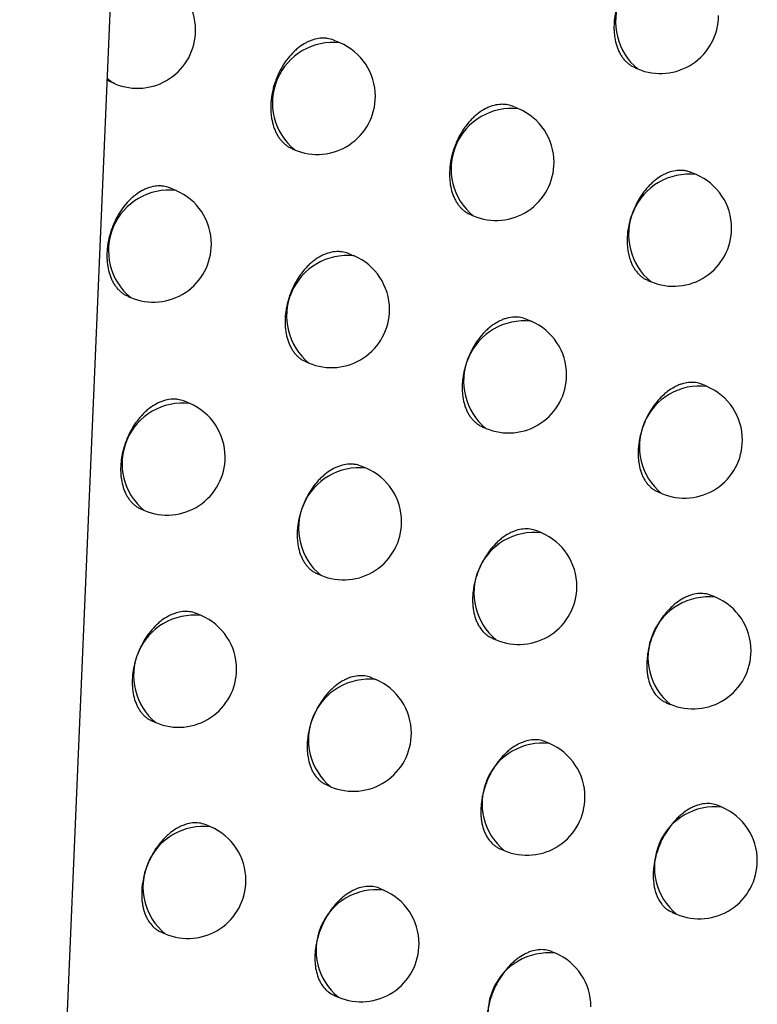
# Model space of a CAD drawing. Header units: millimetres. Extents: x -0.66 to 0.91, y -0.4 to 0.64.
# Tile 130 of 241: x 0.67169 to 0.67804, y -0.18954 to -0.18107. Entities that reach past the tile are written whole.
import ezdxf

# ---------------------------------------------------------------- set-up
doc = ezdxf.new("R2010")
doc.units = ezdxf.units.MM
doc.layers.add('FORMAT', color=7, linetype='Continuous')

msp = doc.modelspace()

# ---------------------------------------------------------------- linework, layer by layer
at = {"layer": 'FORMAT', "color": 7, "linetype": 'Continuous', "lineweight": 25}
for p, q in [((0.671692, -0.199225), (0.672657, -0.176664)), ((0.674448, -0.181264), (0.674399, -0.181244)), ((0.676989, -0.18148), (0.677011, -0.181489)), ((0.672493, -0.181608), (0.672511, -0.181616)), ((0.675986, -0.181832), (0.67594, -0.181813)), ((0.674037, -0.182176), (0.674058, -0.182185)), ((0.677514, -0.182399), (0.67747, -0.182381)), ((0.673037, -0.182535), (0.67299, -0.182515)), ((0.675572, -0.182743), (0.675596, -0.182753)), ((0.67457, -0.183099), (0.674525, -0.18308)), ((0.677097, -0.183309), (0.677124, -0.18332)), ((0.672626, -0.183447), (0.672647, -0.183456)), ((0.676093, -0.183661), (0.676051, -0.183643)), ((0.674156, -0.184009), (0.67418, -0.184019)), ((0.677607, -0.184221), (0.677567, -0.184204)), ((0.673155, -0.184368), (0.673111, -0.184349)), ((0.675676, -0.18457), (0.675704, -0.184581)), ((0.674673, -0.184925), (0.674632, -0.184907)), ((0.677187, -0.185129), (0.677217, -0.185142)), ((0.67274, -0.185278), (0.672765, -0.185289)), ((0.676182, -0.185481), (0.676144, -0.185464)), ((0.674256, -0.185834), (0.674284, -0.185846)), ((0.677681, -0.186035), (0.677645, -0.18602)), ((0.673254, -0.186192), (0.673213, -0.186175)), ((0.675762, -0.186389), (0.675792, -0.186402)), ((0.674758, -0.186744), (0.67472, -0.186727)), ((0.677257, -0.186942), (0.677291, -0.186956)), ((0.672835, -0.187101), (0.672864, -0.187113)), ((0.676252, -0.187293), (0.676217, -0.187278)), ((0.674337, -0.187651), (0.674368, -0.187664)), ((0.677735, -0.187841), (0.677703, -0.187827)), ((0.673334, -0.188009), (0.673297, -0.187993)), ((0.675828, -0.188199), (0.675862, -0.188214)), ((0.674824, -0.188554), (0.674789, -0.188539)), ((0.677308, -0.188746), (0.677345, -0.188762)), ((0.672912, -0.188916), (0.672944, -0.18893)), ((0.676303, -0.189097), (0.676271, -0.189084)), ((0.674399, -0.18946), (0.674434, -0.189475))]:
    msp.add_line(p, q, dxfattribs=at)
at = {"layer": 'FORMAT', "color": 7, "linetype": 'Continuous', "lineweight": 25, "flags": 128}
msp.add_lwpolyline([(0.672511, -0.181616), (0.672489, -0.181605), (0.672442, -0.181571)], dxfattribs=at)
at = {"layer": 'FORMAT', "color": 7, "linetype": 'Continuous', "lineweight": 25}
for centre, radius, start, end in [((0.677341, -0.181086), 0.000520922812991, 83.34982, 230.761992), ((0.672706, -0.181156), 0.0005000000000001, 0, 67.055906), ((0.677206, -0.181029), 0.0005000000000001, 247.055906, 0), ((0.672706, -0.181156), 0.0005, 247.055906, 0), ((0.674388, -0.181782), 0.0005209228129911, 83.34982, 230.761992), ((0.674253, -0.181725), 0.0005, 0, 67.055906), ((0.674253, -0.181725), 0.0005, 247.055906, 0), ((0.675925, -0.18235), 0.000520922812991, 83.34982, 230.761992), ((0.675791, -0.182293), 0.0005000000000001, 0, 67.055906), ((0.675791, -0.182293), 0.0005000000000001, 247.055906, 0), ((0.677453, -0.182916), 0.000520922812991, 83.34982, 230.761992), ((0.677319, -0.182859), 0.0005000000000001, 0, 67.055906), ((0.672977, -0.183053), 0.0005209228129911, 83.34982, 230.761992), ((0.672842, -0.182996), 0.0005000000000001, 0, 67.055906), ((0.677319, -0.182859), 0.0005000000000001, 247.055906, 0), ((0.672842, -0.182996), 0.0005000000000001, 247.055906, 0), ((0.67451, -0.183616), 0.000520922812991, 83.34982, 230.761992), ((0.674375, -0.183559), 0.0005, 0, 67.055906), ((0.674375, -0.183559), 0.0005, 247.055906, 0), ((0.676033, -0.184178), 0.0005209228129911, 83.34982, 230.761992), ((0.675899, -0.184121), 0.0005, 0, 67.055906), ((0.675899, -0.184121), 0.0005, 247.055906, 0), ((0.677546, -0.184738), 0.0005209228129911, 83.34982, 230.761992), ((0.677412, -0.184682), 0.0005, 0, 67.055906), ((0.673094, -0.184885), 0.0005209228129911, 83.34982, 230.761992), ((0.67296, -0.184828), 0.0005000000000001, 0, 67.055906), ((0.677412, -0.184682), 0.0005, 247.055906, 0), ((0.67296, -0.184828), 0.0005000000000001, 247.055906, 0), ((0.674613, -0.185442), 0.000520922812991, 83.34982, 230.761992), ((0.674479, -0.185385), 0.0004999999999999, 0, 67.055906), ((0.674479, -0.185385), 0.0005, 247.055906, 0), ((0.676122, -0.185998), 0.000520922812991, 83.34982, 230.761992), ((0.675987, -0.185941), 0.0005, 0, 67.055906), ((0.675987, -0.185941), 0.0005, 247.055906, 0), ((0.67762, -0.186552), 0.0005209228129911, 83.34982, 230.761992), ((0.677486, -0.186495), 0.0005000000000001, 0, 67.055906), ((0.673193, -0.18671), 0.000520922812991, 83.34982, 230.761992), ((0.673059, -0.186653), 0.0005, 0, 67.055906), ((0.677486, -0.186495), 0.0005000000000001, 247.055906, 0), ((0.673059, -0.186653), 0.0005000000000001, 247.055906, 0), ((0.674698, -0.187261), 0.0005209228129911, 83.34982, 230.761992), ((0.674563, -0.187204), 0.0005000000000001, 360, 67.055906), ((0.674563, -0.187204), 0.0005000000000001, 247.055906, 360), ((0.676192, -0.18781), 0.000520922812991, 83.34982, 230.761992), ((0.676057, -0.187754), 0.0005, 0, 67.055906), ((0.676057, -0.187754), 0.0005, 247.055906, 0), ((0.677675, -0.188358), 0.0005209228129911, 83.34982, 230.761992), ((0.67754, -0.188301), 0.0005000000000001, 0, 67.055906), ((0.673274, -0.188527), 0.0005209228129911, 83.34982, 230.761992), ((0.673139, -0.18847), 0.0005000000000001, 0, 67.055906), ((0.67754, -0.188301), 0.0005000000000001, 247.055906, 0), ((0.673139, -0.18847), 0.0005000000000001, 247.055906, 0), ((0.674764, -0.189071), 0.0005209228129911, 83.34982, 230.761992), ((0.674629, -0.189015), 0.0005000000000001, 0, 67.055906), ((0.674629, -0.189015), 0.0005000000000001, 247.055906, 0), ((0.676243, -0.189615), 0.000520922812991, 83.34982, 230.761992), ((0.676108, -0.189558), 0.0005000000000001, 0, 67.055906)]:
    msp.add_arc(centre, radius, start, end, dxfattribs=at)
for points, knots in [([(0.67735398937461, -0.1805489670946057), (0.6773526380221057, -0.1805483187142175), (0.6773338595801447, -0.1805393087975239), (0.6773035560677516, -0.1805325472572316), (0.6772643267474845, -0.1805292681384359), (0.6772241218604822, -0.1805308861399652), (0.6771829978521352, -0.1805392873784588), (0.6771419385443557, -0.1805544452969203), (0.6771011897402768, -0.1805739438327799), (0.6770612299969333, -0.1805997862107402), (0.6770230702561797, -0.1806313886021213), (0.6769863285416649, -0.1806666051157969), (0.6769520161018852, -0.1807069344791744), (0.6769210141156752, -0.1807514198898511), (0.6768923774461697, -0.1807983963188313), (0.6768675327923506, -0.1808486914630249), (0.6768471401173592, -0.1809010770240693), (0.6768298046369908, -0.1809545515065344), (0.6768172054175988, -0.1810091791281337), (0.6768097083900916, -0.1810635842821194), (0.6768066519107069, -0.1811040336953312), (0.6768061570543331, -0.1811436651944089), (0.6768082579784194, -0.1811828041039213), (0.676814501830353, -0.1812330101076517), (0.6768258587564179, -0.1812804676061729), (0.6768420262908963, -0.1813239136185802), (0.6768566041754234, -0.1813544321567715), (0.6768733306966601, -0.1813823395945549), (0.6768920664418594, -0.1814075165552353), (0.6769129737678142, -0.1814302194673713), (0.676935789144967, -0.1814496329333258), (0.6769606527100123, -0.1814672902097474), (0.6769793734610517, -0.1814745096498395), (0.6769892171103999, -0.1814783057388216)], [0, 0, 0, 0, 0.0041554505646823, 0.0577442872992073, 0.0851003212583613, 0.111560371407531, 0.1650907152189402, 0.192416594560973, 0.2188541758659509, 0.2723384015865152, 0.2996398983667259, 0.326073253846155, 0.3795481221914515, 0.4068438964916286, 0.4332936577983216, 0.4868011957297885, 0.51411310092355, 0.5405912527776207, 0.5941562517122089, 0.6214976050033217, 0.6480016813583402, 0.6746909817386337, 0.7016671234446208, 0.729036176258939, 0.7820132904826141, 0.8091952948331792, 0.8365773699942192, 0.8630861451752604, 0.8897805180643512, 0.9167624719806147, 0.9441384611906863, 0.9706271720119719, 1, 1, 1, 1]), ([(0.6743990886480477, -0.1812437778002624), (0.6743977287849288, -0.1812431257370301), (0.674378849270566, -0.1812340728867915), (0.674348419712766, -0.181227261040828), (0.6743090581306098, -0.1812239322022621), (0.6742687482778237, -0.181225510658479), (0.6742275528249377, -0.1812338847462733), (0.6741864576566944, -0.1812490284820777), (0.6741457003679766, -0.1812685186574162), (0.6741057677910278, -0.1812943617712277), (0.674067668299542, -0.1813259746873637), (0.6740310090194, -0.1813612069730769), (0.67399681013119, -0.1814015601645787), (0.6739659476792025, -0.1814460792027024), (0.6739374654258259, -0.1814930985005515), (0.6739127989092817, -0.1815434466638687), (0.6738926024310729, -0.1815958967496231), (0.6738754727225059, -0.1816494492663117), (0.6738630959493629, -0.1817041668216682), (0.6738558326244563, -0.1817586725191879), (0.6738529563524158, -0.1817992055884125), (0.6738526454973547, -0.1818389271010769), (0.673854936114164, -0.1818781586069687), (0.6738614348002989, -0.1819284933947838), (0.6738730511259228, -0.1819760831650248), (0.6738894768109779, -0.1820196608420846), (0.6739042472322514, -0.1820502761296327), (0.6739211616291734, -0.1820782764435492), (0.6739400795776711, -0.1821035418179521), (0.6739611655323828, -0.1821263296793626), (0.6739841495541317, -0.1821458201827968), (0.674009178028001, -0.1821635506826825), (0.674027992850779, -0.1821708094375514), (0.6740378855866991, -0.182174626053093)], [0, 0, 0, 0, 0.0041602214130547, 0.0577579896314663, 0.0851189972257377, 0.1115743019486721, 0.1650953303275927, 0.1924167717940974, 0.218842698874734, 0.2723034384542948, 0.2995930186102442, 0.3260131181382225, 0.3794610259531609, 0.4067428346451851, 0.4331837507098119, 0.4866730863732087, 0.5139753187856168, 0.5404529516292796, 0.5940165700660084, 0.6213568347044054, 0.6478687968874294, 0.6745659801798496, 0.701549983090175, 0.7289268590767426, 0.7819291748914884, 0.8091241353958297, 0.8365192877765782, 0.8630397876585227, 0.8897460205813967, 0.9167400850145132, 0.9441285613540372, 0.9706230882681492, 1, 1, 1, 1]), ([(0.672446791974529, -0.1815820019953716), (0.672452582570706, -0.181586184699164), (0.6724672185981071, -0.1815967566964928), (0.6724837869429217, -0.1816029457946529), (0.6724938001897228, -0.1816066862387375)], [0, 0, 0, 0, 0.3956398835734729, 1, 1, 1, 1]), ([(0.6759394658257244, -0.1818129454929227), (0.6759381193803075, -0.1818122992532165), (0.675919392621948, -0.1818033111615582), (0.6758891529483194, -0.1817965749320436), (0.6758499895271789, -0.1817933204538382), (0.6758098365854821, -0.1817949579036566), (0.6757687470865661, -0.1818033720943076), (0.6757277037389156, -0.1818185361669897), (0.6756869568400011, -0.1818380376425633), (0.6756469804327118, -0.181863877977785), (0.6756087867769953, -0.1818954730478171), (0.6755719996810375, -0.1819306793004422), (0.6755376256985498, -0.1819709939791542), (0.6755065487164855, -0.182015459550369), (0.6754778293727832, -0.182062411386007), (0.6754528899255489, -0.1821126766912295), (0.6754323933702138, -0.1821650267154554), (0.6754149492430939, -0.1822184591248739), (0.6754022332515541, -0.1822730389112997), (0.6753946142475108, -0.1823273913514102), (0.6753914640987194, -0.1823677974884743), (0.6753908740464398, -0.1824073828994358), (0.6753928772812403, -0.1824464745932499), (0.675398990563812, -0.1824966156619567), (0.6754102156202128, -0.1825440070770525), (0.6754262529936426, -0.1825873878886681), (0.6754407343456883, -0.1826178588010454), (0.6754573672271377, -0.1826457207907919), (0.6754760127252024, -0.1826708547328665), (0.675496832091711, -0.18269351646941), (0.6755195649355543, -0.1827128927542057), (0.6755443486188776, -0.1827305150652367), (0.6755630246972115, -0.1827377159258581), (0.675572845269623, -0.1827415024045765)], [0, 0, 0, 0, 0.004151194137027, 0.0577360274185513, 0.0850898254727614, 0.1115521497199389, 0.1650869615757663, 0.192414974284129, 0.2188580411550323, 0.2723533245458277, 0.2996604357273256, 0.3260999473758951, 0.3795873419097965, 0.4068896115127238, 0.4333433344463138, 0.4868590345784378, 0.5141752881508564, 0.5406534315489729, 0.5942185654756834, 0.621560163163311, 0.6480603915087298, 0.6747458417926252, 0.7017181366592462, 0.7290833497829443, 0.7820488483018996, 0.8092248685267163, 0.836600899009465, 0.8631045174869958, 0.8897936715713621, 0.9167702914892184, 0.944140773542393, 0.9706271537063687, 0.9999999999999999, 0.9999999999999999, 0.9999999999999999, 0.9999999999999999]), ([(0.6774702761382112, -0.1823808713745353), (0.6774689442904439, -0.1823802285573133), (0.6774590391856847, -0.1823754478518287), (0.6774392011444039, -0.1823696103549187), (0.6774107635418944, -0.1823636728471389), (0.6773813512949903, -0.1823615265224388), (0.6773414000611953, -0.1823631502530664), (0.6773004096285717, -0.1823716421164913), (0.6772594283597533, -0.1823868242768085), (0.6772186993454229, -0.1824063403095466), (0.6771786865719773, -0.1824321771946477), (0.6771404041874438, -0.1824637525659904), (0.6771034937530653, -0.1824989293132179), (0.6770689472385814, -0.1825391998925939), (0.6770376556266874, -0.1825836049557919), (0.677008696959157, -0.1826304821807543), (0.6769834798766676, -0.1826806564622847), (0.6769626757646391, -0.182732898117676), (0.6769449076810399, -0.1827862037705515), (0.6769318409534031, -0.1828406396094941), (0.6769238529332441, -0.1828948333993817), (0.6769204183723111, -0.1829351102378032), (0.6769195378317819, -0.1829745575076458), (0.6769212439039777, -0.1830135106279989), (0.6769283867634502, -0.1830760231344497), (0.676944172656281, -0.1831341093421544), (0.6769675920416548, -0.183184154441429), (0.6769839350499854, -0.1832118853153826), (0.6770022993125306, -0.183236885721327), (0.6770228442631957, -0.1832594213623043), (0.6770453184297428, -0.1832786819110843), (0.6770698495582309, -0.1832961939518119), (0.6770883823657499, -0.1833033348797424), (0.6770981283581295, -0.183307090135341)], [0, 0, 0, 0, 0.0041431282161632, 0.0308129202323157, 0.0577699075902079, 0.0851203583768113, 0.111590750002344, 0.1651415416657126, 0.1924773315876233, 0.218936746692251, 0.2724649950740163, 0.2997888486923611, 0.3262465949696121, 0.379771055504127, 0.4070924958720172, 0.4335590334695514, 0.4871010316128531, 0.5144311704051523, 0.5409120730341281, 0.594483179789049, 0.6218282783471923, 0.6483213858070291, 0.6749997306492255, 0.7019649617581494, 0.7293231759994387, 0.8092854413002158, 0.8366486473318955, 0.8631414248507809, 0.8898195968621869, 0.9167849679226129, 0.9441437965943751, 0.9706264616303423, 1, 1, 1, 1]), ([(0.672989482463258, -0.182515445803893), (0.6729881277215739, -0.1825147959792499), (0.6729693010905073, -0.1825057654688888), (0.6729389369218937, -0.1824989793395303), (0.6728996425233, -0.1824956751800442), (0.6728593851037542, -0.1824972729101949), (0.6728182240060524, -0.182505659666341), (0.672777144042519, -0.1825208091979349), (0.6727363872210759, -0.1825403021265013), (0.6726964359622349, -0.1825661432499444), (0.6726583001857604, -0.1825977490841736), (0.6726215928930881, -0.1826329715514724), (0.6725873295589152, -0.1826733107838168), (0.672556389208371, -0.1827178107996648), (0.6725278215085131, -0.1827648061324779), (0.6725030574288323, -0.1828151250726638), (0.6724827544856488, -0.182867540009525), (0.6724655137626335, -0.1829210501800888), (0.6724530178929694, -0.1829757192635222), (0.672445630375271, -0.1830301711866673), (0.6724426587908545, -0.1830706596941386), (0.6724422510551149, -0.1831103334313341), (0.6724444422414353, -0.1831495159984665), (0.6724508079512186, -0.1831997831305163), (0.6724622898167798, -0.1832473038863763), (0.6724785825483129, -0.1832908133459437), (0.6724932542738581, -0.1833213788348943), (0.6725100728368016, -0.1833493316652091), (0.6725288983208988, -0.1833745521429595), (0.6725498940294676, -0.1833972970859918), (0.6725727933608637, -0.1834167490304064), (0.6725977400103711, -0.1834344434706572), (0.6726165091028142, -0.183441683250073), (0.6726263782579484, -0.1834454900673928)], [0, 0, 0, 0, 0.0041555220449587, 0.0577486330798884, 0.0851070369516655, 0.1115650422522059, 0.1650913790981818, 0.1924153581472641, 0.2188477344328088, 0.2723214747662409, 0.2996176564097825, 0.3260449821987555, 0.3795075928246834, 0.4067970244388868, 0.4332426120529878, 0.4867415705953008, 0.5140489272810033, 0.5405265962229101, 0.5940904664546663, 0.6214310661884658, 0.6479385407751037, 0.6746312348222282, 0.7016107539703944, 0.7289831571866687, 0.7819717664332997, 0.8091596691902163, 0.8365476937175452, 0.8630620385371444, 0.8897620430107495, 0.9167497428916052, 0.9441316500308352, 0.970623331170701, 1, 1, 1, 1]), ([(0.6745249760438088, -0.1830797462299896), (0.6745236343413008, -0.1830791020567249), (0.6745049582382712, -0.1830701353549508), (0.6744747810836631, -0.1830634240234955), (0.6744356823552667, -0.183060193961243), (0.6743955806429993, -0.1830618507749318), (0.6743545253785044, -0.1830702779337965), (0.6743134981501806, -0.1830854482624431), (0.6742727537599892, -0.1831049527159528), (0.6742327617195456, -0.1831307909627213), (0.6741945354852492, -0.1831623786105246), (0.6741577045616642, -0.1831975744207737), (0.6741232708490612, -0.1832378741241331), (0.6740921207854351, -0.183282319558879), (0.6740633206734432, -0.1833292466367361), (0.6740382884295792, -0.1833794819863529), (0.6740176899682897, -0.1834317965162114), (0.674000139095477, -0.1834851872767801), (0.6739873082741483, -0.1835397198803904), (0.6739795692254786, -0.1835940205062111), (0.6739763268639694, -0.1836343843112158), (0.6739756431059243, -0.1836739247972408), (0.6739775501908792, -0.1837129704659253), (0.6739835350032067, -0.1837630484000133), (0.6739946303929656, -0.1838103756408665), (0.6740105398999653, -0.1838536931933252), (0.674024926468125, -0.1838841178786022), (0.6740414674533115, -0.1839119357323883), (0.6740600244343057, -0.1839370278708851), (0.6740807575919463, -0.1839596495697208), (0.6741034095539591, -0.1839789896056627), (0.6741281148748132, -0.1839965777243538), (0.6741467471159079, -0.1840037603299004), (0.674156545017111, -0.1840075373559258)], [0, 0, 0, 0, 0.004147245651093, 0.0577284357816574, 0.0850802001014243, 0.1115445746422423, 0.1650834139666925, 0.1924133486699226, 0.2188613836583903, 0.2723666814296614, 0.2996788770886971, 0.3261239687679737, 0.379622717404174, 0.4069308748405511, 0.4333881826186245, 0.4869112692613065, 0.5142314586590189, 0.5407095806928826, 0.5942748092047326, 0.6216166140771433, 0.6481133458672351, 0.6747952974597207, 0.7017640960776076, 0.7291258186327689, 0.7820808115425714, 0.8092514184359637, 0.8366219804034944, 0.8631209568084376, 0.8898054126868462, 0.9167772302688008, 0.9441427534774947, 0.97062705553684, 1, 1, 1, 1]), ([(0.6760510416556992, -0.183642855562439), (0.6760497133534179, -0.1836422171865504), (0.6760311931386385, -0.1836333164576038), (0.6760012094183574, -0.1836266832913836), (0.6759623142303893, -0.1836235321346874), (0.6759223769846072, -0.1836252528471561), (0.6758814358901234, -0.1836337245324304), (0.6758404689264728, -0.1836489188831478), (0.6757997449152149, -0.1836684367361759), (0.6757597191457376, -0.1836942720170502), (0.6757214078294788, -0.1837258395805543), (0.67568445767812, -0.1837610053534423), (0.6756498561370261, -0.1838012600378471), (0.6756184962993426, -0.1838456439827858), (0.6755894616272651, -0.1838924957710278), (0.6755641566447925, -0.1839426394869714), (0.6755432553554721, -0.1839948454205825), (0.6755253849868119, -0.1840481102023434), (0.6755122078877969, -0.1841025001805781), (0.6755041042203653, -0.1841566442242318), (0.6755005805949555, -0.1841968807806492), (0.6754996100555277, -0.1842362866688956), (0.6755012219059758, -0.1842751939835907), (0.6755068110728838, -0.1843250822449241), (0.6755175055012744, -0.1843722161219), (0.6755330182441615, -0.1844153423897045), (0.6755471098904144, -0.1844456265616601), (0.6755633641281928, -0.1844733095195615), (0.6755816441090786, -0.1844982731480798), (0.6756021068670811, -0.1845207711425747), (0.6756245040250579, -0.184539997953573), (0.675648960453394, -0.184557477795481), (0.6756674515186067, -0.1845646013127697), (0.6756771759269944, -0.1845683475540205)], [0, 0, 0, 0, 0.0041391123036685, 0.0577106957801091, 0.0850571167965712, 0.1115264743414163, 0.1650750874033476, 0.192409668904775, 0.2188701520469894, 0.2724005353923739, 0.2997254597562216, 0.326184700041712, 0.3797122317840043, 0.4070353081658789, 0.4335018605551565, 0.4870439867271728, 0.5143743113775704, 0.5408526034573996, 0.5944185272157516, 0.621761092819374, 0.6482491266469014, 0.67492237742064, 0.7018824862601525, 0.7292355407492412, 0.7821639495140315, 0.8093208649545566, 0.8366775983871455, 0.8631646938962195, 0.8898371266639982, 0.9167966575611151, 0.9441494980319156, 0.9706283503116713, 1, 1, 1, 1]), ([(0.6775671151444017, -0.1842045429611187), (0.6775658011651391, -0.184203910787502), (0.6775474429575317, -0.1841950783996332), (0.6775176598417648, -0.1841885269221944), (0.6774789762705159, -0.1841854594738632), (0.6774392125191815, -0.1841872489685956), (0.6773983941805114, -0.1841957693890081), (0.6773574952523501, -0.1842109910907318), (0.6773167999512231, -0.1842305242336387), (0.677276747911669, -0.1842563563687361), (0.6772383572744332, -0.1842879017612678), (0.677201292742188, -0.1843230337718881), (0.6771665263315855, -0.1843632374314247), (0.6771349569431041, -0.1844075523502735), (0.6771056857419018, -0.1844543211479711), (0.6770801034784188, -0.1845043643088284), (0.6770588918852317, -0.1845564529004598), (0.6770406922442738, -0.1846095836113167), (0.6770271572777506, -0.1846638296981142), (0.6770165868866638, -0.1847310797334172), (0.6770131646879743, -0.1847844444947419), (0.6770148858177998, -0.1848358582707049), (0.6770200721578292, -0.1848856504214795), (0.6770303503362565, -0.1849325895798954), (0.6770454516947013, -0.18497552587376), (0.6770592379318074, -0.1850056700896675), (0.6770751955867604, -0.1850332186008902), (0.6770931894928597, -0.1850580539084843), (0.6771133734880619, -0.1850804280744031), (0.6771355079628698, -0.1850995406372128), (0.6771597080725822, -0.1851169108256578), (0.6771780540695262, -0.1851239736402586), (0.6771877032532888, -0.1851276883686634)], [0, 0, 0, 0, 0.0041296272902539, 0.0576969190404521, 0.0850408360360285, 0.1115150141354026, 0.1650731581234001, 0.1924123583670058, 0.218883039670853, 0.2724339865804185, 0.2997693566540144, 0.3262399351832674, 0.3797905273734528, 0.4071255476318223, 0.4335997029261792, 0.487157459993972, 0.5144960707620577, 0.540975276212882, 0.5945432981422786, 0.6218872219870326, 0.67479874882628, 0.7019468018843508, 0.7292945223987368, 0.7822064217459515, 0.8093548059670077, 0.8367029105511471, 0.8631832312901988, 0.8898487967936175, 0.9168012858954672, 0.9441468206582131, 0.9706236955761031, 1, 1, 1, 1]), ([(0.6731105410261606, -0.1843493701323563), (0.6731092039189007, -0.184348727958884), (0.6730905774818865, -0.1843397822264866), (0.6730604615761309, -0.1843330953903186), (0.6730214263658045, -0.1843298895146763), (0.6729813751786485, -0.184331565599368), (0.6729403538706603, -0.1843400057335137), (0.672899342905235, -0.1843551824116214), (0.6728586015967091, -0.1843746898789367), (0.6728185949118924, -0.1844005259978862), (0.6727803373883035, -0.1844321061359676), (0.6727434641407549, -0.1844672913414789), (0.6727089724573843, -0.1845075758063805), (0.672677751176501, -0.1845520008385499), (0.6726488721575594, -0.1845989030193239), (0.672623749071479, -0.1846491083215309), (0.6726030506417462, -0.1847013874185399), (0.6725853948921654, -0.1847547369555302), (0.6725724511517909, -0.184809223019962), (0.6725645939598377, -0.1848634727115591), (0.6725612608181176, -0.1849037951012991), (0.6725604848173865, -0.184943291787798), (0.6725622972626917, -0.1849822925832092), (0.6725681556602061, -0.1850323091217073), (0.672579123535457, -0.1850795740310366), (0.6725949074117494, -0.1851228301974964), (0.6726092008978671, -0.1851532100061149), (0.6726256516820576, -0.1851809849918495), (0.6726441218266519, -0.1852060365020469), (0.6726647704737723, -0.1852286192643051), (0.6726873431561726, -0.1852479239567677), (0.6727119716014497, -0.185265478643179), (0.6727305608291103, -0.1852726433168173), (0.6727403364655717, -0.1852764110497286)], [0, 0, 0, 0, 0.0041435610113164, 0.057721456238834, 0.0850713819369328, 0.1115375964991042, 0.1650800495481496, 0.1924117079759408, 0.2188642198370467, 0.2723785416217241, 0.2996953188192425, 0.3261454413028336, 0.3796544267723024, 0.4069678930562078, 0.4334284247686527, 0.4869581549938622, 0.5142818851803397, 0.5407599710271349, 0.5943252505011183, 0.6216672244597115, 0.6481607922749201, 0.6748395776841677, 0.7018052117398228, 0.7291637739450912, 0.7821093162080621, 0.809275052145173, 0.8366406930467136, 0.8631355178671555, 0.8898157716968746, 0.9167832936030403, 0.944144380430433, 0.9706268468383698, 1, 1, 1, 1]), ([(0.6746319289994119, -0.1849076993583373), (0.6746306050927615, -0.1849070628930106), (0.6746121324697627, -0.1848981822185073), (0.6745822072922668, -0.1848915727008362), (0.6745433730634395, -0.184888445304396), (0.6745034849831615, -0.18489018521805), (0.6744625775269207, -0.1848986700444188), (0.6744216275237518, -0.1849138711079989), (0.6743809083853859, -0.1849333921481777), (0.6743408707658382, -0.1849592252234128), (0.6743025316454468, -0.1849907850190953), (0.6742655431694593, -0.1850259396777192), (0.6742308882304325, -0.1850661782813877), (0.6741994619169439, -0.1851105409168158), (0.6741703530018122, -0.1851573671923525), (0.6741449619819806, -0.1852074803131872), (0.674123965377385, -0.1852596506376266), (0.6741059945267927, -0.1853128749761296), (0.6740927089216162, -0.1853672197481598), (0.6740844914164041, -0.1854213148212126), (0.6740808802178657, -0.1854615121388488), (0.6740798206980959, -0.1855008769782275), (0.674081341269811, -0.1855397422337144), (0.6740868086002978, -0.1855895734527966), (0.6740973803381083, -0.185636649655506), (0.6741127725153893, -0.1856797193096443), (0.6741267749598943, -0.1857099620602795), (0.6741429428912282, -0.1857376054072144), (0.6741611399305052, -0.1857625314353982), (0.6741815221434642, -0.1857849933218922), (0.6742038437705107, -0.1858041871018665), (0.6742282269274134, -0.185821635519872), (0.6742466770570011, -0.1858287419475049), (0.6742563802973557, -0.1858324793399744)], [0, 0, 0, 0, 0.0041356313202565, 0.0577049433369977, 0.0850500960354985, 0.1115207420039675, 0.1650718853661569, 0.1924076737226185, 0.2188712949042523, 0.2724080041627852, 0.2997361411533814, 0.326198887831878, 0.3797335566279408, 0.407060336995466, 0.4335290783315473, 0.4870757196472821, 0.5144084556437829, 0.540886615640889, 0.5944523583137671, 0.6217949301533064, 0.6482806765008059, 0.6749516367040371, 0.7019094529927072, 0.7292602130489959, 0.7821820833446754, 0.809335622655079, 0.8366889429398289, 0.8631732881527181, 0.889842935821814, 0.9167996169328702, 0.9441495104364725, 0.9706272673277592, 1, 1, 1, 1]), ([(0.6761434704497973, -0.1854646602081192), (0.6761421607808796, -0.1854640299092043), (0.6761238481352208, -0.1854552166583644), (0.6760941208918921, -0.1854486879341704), (0.6760554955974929, -0.1854456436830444), (0.6760157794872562, -0.1854474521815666), (0.6759749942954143, -0.1854559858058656), (0.6759341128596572, -0.1854712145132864), (0.6758934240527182, -0.1854907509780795), (0.6758533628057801, -0.1855165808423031), (0.6758149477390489, -0.1855481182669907), (0.6757778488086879, -0.1855832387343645), (0.6757430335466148, -0.1856234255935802), (0.6757114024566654, -0.1856677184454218), (0.6756820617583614, -0.1857144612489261), (0.6756563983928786, -0.1857644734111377), (0.6756350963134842, -0.1858165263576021), (0.6756168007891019, -0.1858696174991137), (0.6756031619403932, -0.1859238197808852), (0.6755924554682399, -0.1859910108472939), (0.6755889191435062, -0.1860443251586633), (0.6755905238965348, -0.186095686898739), (0.6755955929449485, -0.1861454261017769), (0.6756057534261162, -0.1861923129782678), (0.6756207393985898, -0.1862351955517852), (0.6756344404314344, -0.1862653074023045), (0.6756556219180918, -0.1863019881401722), (0.6756810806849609, -0.1863336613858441), (0.6757103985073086, -0.1863590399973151), (0.6757345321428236, -0.186376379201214), (0.6757528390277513, -0.1863834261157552), (0.6757624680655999, -0.1863871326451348)], [0, 0, 0, 0, 0.0041261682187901, 0.057694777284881, 0.0850393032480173, 0.1115155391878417, 0.1650778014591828, 0.1924190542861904, 0.2188928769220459, 0.2724501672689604, 0.2997887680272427, 0.3262626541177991, 0.3798199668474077, 0.4071584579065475, 0.4336350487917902, 0.4871977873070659, 0.514539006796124, 0.5410192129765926, 0.5945893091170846, 0.6219343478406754, 0.6748454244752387, 0.7019932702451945, 0.7293407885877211, 0.782251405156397, 0.809399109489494, 0.8367465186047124, 0.8632266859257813, 0.9167968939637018, 0.9441422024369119, 0.9706199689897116, 0.9999999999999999, 0.9999999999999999, 0.9999999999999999, 0.9999999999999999]), ([(0.677644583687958, -0.186020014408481), (0.6776432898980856, -0.1860193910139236), (0.6776251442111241, -0.1860106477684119), (0.6775956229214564, -0.1860042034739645), (0.6775572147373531, -0.186001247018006), (0.6775176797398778, -0.1860031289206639), (0.6774770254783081, -0.1860117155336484), (0.6774362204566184, -0.1860269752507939), (0.6773955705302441, -0.1860465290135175), (0.6773554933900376, -0.1860723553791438), (0.6773170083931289, -0.1861038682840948), (0.6772798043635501, -0.1861389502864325), (0.6772448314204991, -0.1861790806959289), (0.677212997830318, -0.1862232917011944), (0.6771908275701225, -0.1862582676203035), (0.6771705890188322, -0.186294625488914), (0.6771521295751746, -0.186332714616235), (0.6771251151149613, -0.1863975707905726), (0.6771054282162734, -0.1864656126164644), (0.6770897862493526, -0.1865592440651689), (0.6770869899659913, -0.1866257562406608), (0.6770927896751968, -0.1866874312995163), (0.6771008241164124, -0.1867350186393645), (0.6771138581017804, -0.1867792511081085), (0.677131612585, -0.1868189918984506), (0.6771523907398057, -0.1868555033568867), (0.6771774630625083, -0.1868870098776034), (0.6772064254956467, -0.1869122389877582), (0.6772302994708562, -0.1869294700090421), (0.6772484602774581, -0.1869364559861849), (0.6772580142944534, -0.1869401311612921)], [0, 0, 0, 0, 0.0041134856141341, 0.057692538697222, 0.0850422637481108, 0.1115265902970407, 0.1651051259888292, 0.1924545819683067, 0.2189387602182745, 0.2725169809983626, 0.299866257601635, 0.3263506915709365, 0.3799294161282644, 0.4072789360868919, 0.4337639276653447, 0.4604341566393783, 0.4873912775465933, 0.5147413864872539, 0.5946672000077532, 0.6220176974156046, 0.7019427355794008, 0.7292929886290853, 0.7557774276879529, 0.8093562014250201, 0.8367057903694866, 0.8631898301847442, 0.9167677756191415, 0.9441169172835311, 0.9706010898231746, 1, 1, 1, 1]), ([(0.673212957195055, -0.1861754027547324), (0.6732116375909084, -0.1861747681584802), (0.6731932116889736, -0.186165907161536), (0.6731633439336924, -0.1861593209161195), (0.6731245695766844, -0.1861562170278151), (0.673084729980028, -0.1861579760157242), (0.6730438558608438, -0.186166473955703), (0.6730029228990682, -0.1861816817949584), (0.672962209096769, -0.1862012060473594), (0.6729221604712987, -0.1862270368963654), (0.6728837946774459, -0.1862585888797), (0.6728467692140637, -0.1862937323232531), (0.6728120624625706, -0.1863339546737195), (0.6727805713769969, -0.1863782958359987), (0.6727513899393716, -0.1864250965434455), (0.6727259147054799, -0.186475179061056), (0.6727048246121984, -0.1865273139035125), (0.6726867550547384, -0.1865804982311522), (0.6726733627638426, -0.186634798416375), (0.6726650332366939, -0.186688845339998), (0.6726613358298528, -0.1867290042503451), (0.6726601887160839, -0.1867683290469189), (0.6726616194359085, -0.1868071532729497), (0.6726669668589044, -0.1868569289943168), (0.6726774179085, -0.1869039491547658), (0.6726926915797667, -0.1869469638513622), (0.6727066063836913, -0.186977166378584), (0.6727226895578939, -0.1870047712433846), (0.6727408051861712, -0.1870296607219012), (0.6727611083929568, -0.1870520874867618), (0.6727833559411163, -0.1870712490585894), (0.6728076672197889, -0.1870886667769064), (0.6728260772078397, -0.1870957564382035), (0.6728357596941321, -0.187099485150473)], [0, 0, 0, 0, 0.0041322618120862, 0.0576996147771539, 0.0850436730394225, 0.1115154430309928, 0.1650687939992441, 0.1924056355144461, 0.2188719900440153, 0.2724142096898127, 0.2997451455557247, 0.3262109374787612, 0.3797518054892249, 0.4070818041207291, 0.4335524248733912, 0.4871029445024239, 0.5144377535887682, 0.5409157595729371, 0.5944812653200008, 0.6218238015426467, 0.6483075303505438, 0.6749764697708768, 0.7019322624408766, 0.7292809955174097, 0.782197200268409, 0.8093478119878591, 0.8366981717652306, 0.8631801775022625, 0.8898474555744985, 0.916801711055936, 0.9441490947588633, 0.9706259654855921, 1, 1, 1, 1]), ([(0.6747200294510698, -0.1867276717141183), (0.6747187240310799, -0.1867270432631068), (0.6747004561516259, -0.1867182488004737), (0.6746707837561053, -0.1867117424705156), (0.6746322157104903, -0.1867087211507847), (0.6745925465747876, -0.1867105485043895), (0.674551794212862, -0.1867190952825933), (0.6745109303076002, -0.1867343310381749), (0.6744702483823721, -0.1867538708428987), (0.674430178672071, -0.1867796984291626), (0.6743917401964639, -0.1868112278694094), (0.6743546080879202, -0.186846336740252), (0.6743197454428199, -0.1868865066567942), (0.6742880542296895, -0.1869307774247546), (0.6742586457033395, -0.186977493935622), (0.6742329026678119, -0.1870274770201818), (0.6742115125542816, -0.187079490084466), (0.6741977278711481, -0.1871192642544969), (0.6741863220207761, -0.1871593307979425), (0.6741772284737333, -0.1872000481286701), (0.6741685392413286, -0.1872538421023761), (0.6741648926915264, -0.1873071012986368), (0.6741663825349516, -0.1873584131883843), (0.674171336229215, -0.1874081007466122), (0.6741813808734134, -0.1874549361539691), (0.6741962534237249, -0.1874977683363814), (0.6742098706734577, -0.1875278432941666), (0.6742309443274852, -0.1875644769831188), (0.674256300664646, -0.1875961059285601), (0.6742855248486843, -0.1876214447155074), (0.6743095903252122, -0.1876387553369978), (0.6743278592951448, -0.187645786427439), (0.6743374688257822, -0.1876494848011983)], [0, 0, 0, 0, 0.0041223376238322, 0.0576874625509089, 0.0850301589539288, 0.1115058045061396, 0.1650668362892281, 0.1924074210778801, 0.218881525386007, 0.2724393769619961, 0.2997782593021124, 0.3262525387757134, 0.3798106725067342, 0.4071496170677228, 0.4336258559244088, 0.4871879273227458, 0.5145288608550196, 0.5410075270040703, 0.5676713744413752, 0.5946220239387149, 0.6219655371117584, 0.6748715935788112, 0.7020168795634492, 0.7293618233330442, 0.7822668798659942, 0.8094117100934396, 0.8367562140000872, 0.8632340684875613, 0.9167995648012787, 0.9441424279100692, 0.9706187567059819, 1, 1, 1, 1]), ([(0.6762168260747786, -0.187278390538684), (0.6762155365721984, -0.1872777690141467), (0.6761974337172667, -0.1872690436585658), (0.6761679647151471, -0.1872626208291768), (0.6761296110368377, -0.1872596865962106), (0.6760901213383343, -0.1872615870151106), (0.67604949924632, -0.1872701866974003), (0.6760087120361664, -0.1872854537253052), (0.67596807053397, -0.1873050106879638), (0.6759279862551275, -0.187330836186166), (0.6758894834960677, -0.1873623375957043), (0.6758615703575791, -0.1873886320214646), (0.6758349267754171, -0.1874172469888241), (0.6758093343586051, -0.1874484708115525), (0.6757774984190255, -0.1874925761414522), (0.6757489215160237, -0.1875405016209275), (0.6757243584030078, -0.1875909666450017), (0.6757079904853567, -0.1876300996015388), (0.6756939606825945, -0.1876697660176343), (0.6756822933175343, -0.1877097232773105), (0.6756729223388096, -0.1877503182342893), (0.6756660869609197, -0.1877907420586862), (0.6756603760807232, -0.1878439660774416), (0.6756597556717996, -0.1878959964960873), (0.6756642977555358, -0.1879454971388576), (0.6756722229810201, -0.1879930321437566), (0.6756851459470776, -0.1880372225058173), (0.6757027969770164, -0.1880769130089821), (0.6757234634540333, -0.188113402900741), (0.6757484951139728, -0.1881447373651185), (0.6757772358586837, -0.1881702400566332), (0.6758006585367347, -0.1881859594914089), (0.6758176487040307, -0.188195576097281), (0.6758272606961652, -0.1881990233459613), (0.6758281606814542, -0.1881993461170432)], [0, 0, 0, 0, 0.0041078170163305, 0.0576681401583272, 0.0850082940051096, 0.1114835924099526, 0.1650438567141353, 0.1923839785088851, 0.218859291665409, 0.272419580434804, 0.2997597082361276, 0.3262351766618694, 0.3528958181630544, 0.3798432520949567, 0.407183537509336, 0.4600810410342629, 0.4872219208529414, 0.514562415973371, 0.5410380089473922, 0.5676987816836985, 0.5946463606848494, 0.6219868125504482, 0.6484620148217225, 0.70202210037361, 0.7293621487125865, 0.7558369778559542, 0.8093962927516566, 0.8367359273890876, 0.8632108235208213, 0.9167702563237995, 0.9441099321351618, 0.9705853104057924, 0.9972458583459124, 0.9999999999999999, 0.9999999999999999, 0.9999999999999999, 0.9999999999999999]), ([(0.6777027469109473, -0.1878273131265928), (0.6777014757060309, -0.1878266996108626), (0.6776835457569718, -0.1878180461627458), (0.6776542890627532, -0.1878117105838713), (0.6776161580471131, -0.1878088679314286), (0.6775768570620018, -0.1878108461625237), (0.6775363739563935, -0.1878195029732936), (0.6774956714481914, -0.1878348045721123), (0.6774550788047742, -0.1878543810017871), (0.6774149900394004, -0.1878802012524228), (0.6773764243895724, -0.1879116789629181), (0.6773390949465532, -0.1879467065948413), (0.6773039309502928, -0.1879867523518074), (0.6772718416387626, -0.1880308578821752), (0.6772419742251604, -0.1880773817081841), (0.6772156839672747, -0.1881271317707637), (0.6771936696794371, -0.1881788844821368), (0.6771746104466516, -0.1882316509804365), (0.6771601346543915, -0.1882854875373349), (0.6771506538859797, -0.1883390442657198), (0.6771445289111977, -0.1883920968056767), (0.6771434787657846, -0.1884439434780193), (0.6771475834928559, -0.1884932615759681), (0.6771550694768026, -0.1885406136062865), (0.6771675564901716, -0.1885846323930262), (0.6771890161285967, -0.1886338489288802), (0.6772107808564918, -0.1886687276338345), (0.6772367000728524, -0.1886977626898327), (0.6772655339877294, -0.1887244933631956), (0.6772920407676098, -0.188735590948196), (0.677309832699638, -0.1887430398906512)], [0, 0, 0, 0, 0.0040881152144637, 0.0576615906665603, 0.0850085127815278, 0.1114890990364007, 0.1650601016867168, 0.1924057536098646, 0.2188852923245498, 0.2724541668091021, 0.2997987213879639, 0.3262774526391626, 0.3798446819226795, 0.407188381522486, 0.4336666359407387, 0.4872328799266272, 0.5145760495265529, 0.5410544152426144, 0.5946208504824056, 0.6219640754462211, 0.6484434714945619, 0.7020119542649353, 0.7293561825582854, 0.7558375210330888, 0.8094099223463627, 0.8367561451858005, 0.8896691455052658, 0.91681792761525, 0.9441663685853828, 1, 1, 1, 1]), ([(0.6732968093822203, -0.1879935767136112), (0.6732955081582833, -0.1879929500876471), (0.6732772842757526, -0.1879841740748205), (0.6732476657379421, -0.1879776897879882), (0.6732091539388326, -0.1879746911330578), (0.6731695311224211, -0.1879765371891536), (0.6731288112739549, -0.1879850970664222), (0.6730879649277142, -0.1880003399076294), (0.6730472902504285, -0.1880198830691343), (0.6730072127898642, -0.1880457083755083), (0.6729687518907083, -0.1880772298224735), (0.6729315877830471, -0.1881123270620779), (0.6728966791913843, -0.1881524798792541), (0.6728649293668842, -0.1881967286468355), (0.6728354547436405, -0.1882434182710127), (0.6728096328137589, -0.1882933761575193), (0.6727828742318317, -0.1883581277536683), (0.6727658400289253, -0.1884117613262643), (0.6727536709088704, -0.1884657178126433), (0.672742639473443, -0.188533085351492), (0.6727400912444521, -0.1885996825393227), (0.6727461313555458, -0.1886614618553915), (0.6727523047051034, -0.188697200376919), (0.672760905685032, -0.1887310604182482), (0.6727720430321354, -0.1887633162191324), (0.6727855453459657, -0.1887932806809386), (0.6728065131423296, -0.1888298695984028), (0.6728317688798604, -0.1888614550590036), (0.6728609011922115, -0.1888867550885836), (0.6728848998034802, -0.1889040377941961), (0.6729031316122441, -0.1889110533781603), (0.6729127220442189, -0.1889147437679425)], [0, 0, 0, 0, 0.0041192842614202, 0.0576913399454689, 0.0850375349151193, 0.1115174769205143, 0.1650871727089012, 0.1924321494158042, 0.2189112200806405, 0.2724791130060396, 0.2998231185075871, 0.3263024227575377, 0.3798707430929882, 0.4072149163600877, 0.4336955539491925, 0.4872665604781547, 0.5146120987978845, 0.5675225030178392, 0.5946699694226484, 0.6220170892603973, 0.7019348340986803, 0.7292825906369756, 0.7557646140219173, 0.7824318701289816, 0.8093860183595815, 0.8367331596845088, 0.8632140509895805, 0.9167856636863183, 0.944131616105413, 0.9706116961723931, 1, 1, 1, 1]), ([(0.6747893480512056, -0.1885396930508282), (0.6747880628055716, -0.1885390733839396), (0.6747700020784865, -0.1885303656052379), (0.674740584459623, -0.188523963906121), (0.674702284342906, -0.1885210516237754), (0.6746628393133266, -0.1885229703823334), (0.674622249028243, -0.1885315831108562), (0.6745814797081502, -0.1885468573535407), (0.6745408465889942, -0.1885664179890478), (0.6745007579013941, -0.1885922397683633), (0.67446223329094, -0.1886237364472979), (0.6744249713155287, -0.1886587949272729), (0.6743899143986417, -0.1886988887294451), (0.6743579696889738, -0.1887430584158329), (0.6743282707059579, -0.1887896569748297), (0.6743021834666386, -0.1888394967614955), (0.6742804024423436, -0.1888913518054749), (0.6742615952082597, -0.1889442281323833), (0.6742473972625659, -0.188998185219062), (0.6742382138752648, -0.1890518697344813), (0.6742323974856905, -0.1891050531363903), (0.6742316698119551, -0.1891570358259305), (0.6742361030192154, -0.1892064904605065), (0.6742439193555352, -0.1892539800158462), (0.6742567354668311, -0.1892981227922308), (0.6742742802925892, -0.1893377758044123), (0.6742948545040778, -0.1893742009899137), (0.6743197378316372, -0.1894056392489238), (0.6743555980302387, -0.1894369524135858), (0.6743800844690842, -0.1894531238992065), (0.6743982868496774, -0.1894596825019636), (0.6743992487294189, -0.1894600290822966)], [0, 0, 0, 0, 0.0041041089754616, 0.0576723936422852, 0.0850166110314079, 0.1114958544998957, 0.1650640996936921, 0.1924082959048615, 0.2188875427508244, 0.2724557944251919, 0.2997999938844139, 0.3262792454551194, 0.3798475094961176, 0.4071917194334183, 0.4336708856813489, 0.487238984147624, 0.5145831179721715, 0.5410620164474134, 0.5946295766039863, 0.6219734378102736, 0.6484520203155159, 0.7020189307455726, 0.7293624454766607, 0.7558410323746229, 0.8094079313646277, 0.8367514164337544, 0.8632305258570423, 0.9167984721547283, 0.9441424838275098, 0.9970482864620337, 1, 1, 1, 1]), ([(0.676271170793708, -0.1890840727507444), (0.6762699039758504, -0.1890834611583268), (0.6762520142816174, -0.1890748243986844), (0.6762228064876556, -0.1890685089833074), (0.6761847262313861, -0.1890656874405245), (0.6761454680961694, -0.1890676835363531), (0.6761050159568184, -0.189076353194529), (0.6760643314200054, -0.1890916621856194), (0.6760237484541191, -0.1891112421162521), (0.6759836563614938, -0.1891370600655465), (0.675945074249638, -0.1891685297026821), (0.6759077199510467, -0.1892035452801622), (0.675872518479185, -0.1892435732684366), (0.6758403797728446, -0.1892876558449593), (0.6758104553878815, -0.1893341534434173), (0.6757840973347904, -0.1893838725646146), (0.6757620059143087, -0.1894355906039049), (0.6757428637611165, -0.1894883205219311), (0.6757282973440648, -0.1895421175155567), (0.6757187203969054, -0.1895956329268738), (0.675712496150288, -0.1896486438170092), (0.6757113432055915, -0.1897004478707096), (0.6757153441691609, -0.189749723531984), (0.6757227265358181, -0.1897970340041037), (0.6757351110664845, -0.1898410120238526), (0.6757564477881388, -0.1898901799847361), (0.6757781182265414, -0.1899250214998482), (0.6758039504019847, -0.1899540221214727), (0.6758326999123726, -0.1899807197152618), (0.6758591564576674, -0.1899917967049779), (0.6758769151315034, -0.1899992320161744)], [0, 0, 0, 0, 0.0040828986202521, 0.0576577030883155, 0.0850053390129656, 0.1114857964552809, 0.1650565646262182, 0.1924021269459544, 0.2188808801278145, 0.2724481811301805, 0.2997919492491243, 0.3262695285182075, 0.3798344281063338, 0.4071769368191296, 0.433654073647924, 0.487218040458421, 0.514560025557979, 0.5410377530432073, 0.5946028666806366, 0.6219453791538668, 0.6484249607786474, 0.7019937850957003, 0.7293381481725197, 0.7558205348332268, 0.8093950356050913, 0.8367423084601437, 0.889658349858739, 0.9168087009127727, 0.9441587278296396, 0.9999999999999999, 0.9999999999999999, 0.9999999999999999, 0.9999999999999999])]:
    msp.add_open_spline(points, degree=3, knots=knots, dxfattribs=at)

doc.saveas('drawing.dxf')
